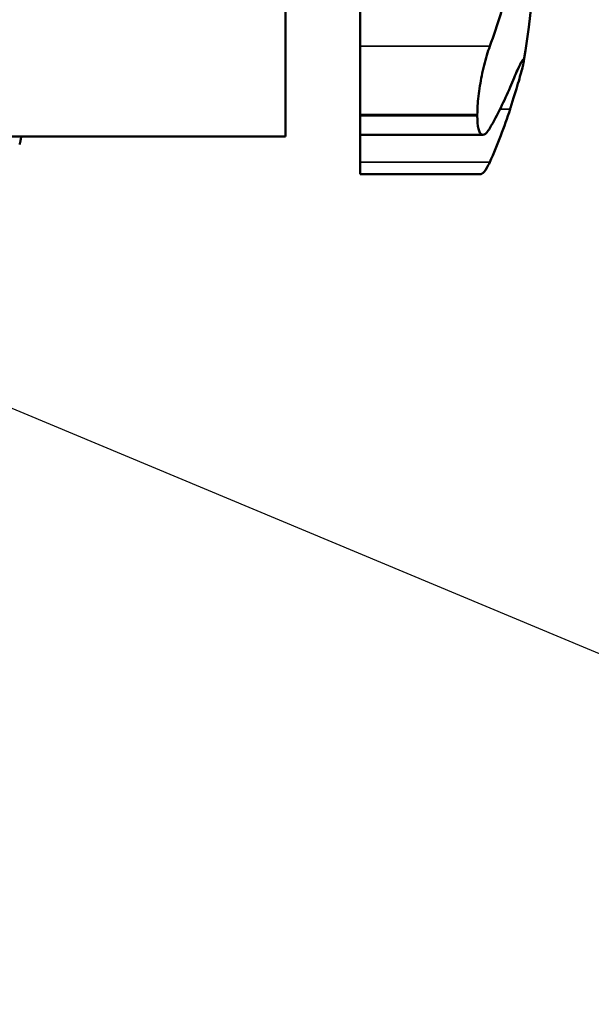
# Model space of a CAD drawing. Header units: millimetres. Extents: x 40 to 2195, y 40 to 1687.
# Tile 121 of 185: x 1010 to 1049, y 1336 to 1402. Entities that reach past the tile are written whole.
import ezdxf

# ---------------------------------------------------------------- set-up
doc = ezdxf.new("R2010")
doc.units = ezdxf.units.MM
doc.header["$LTSCALE"] = 8
for name, color, linetype, lineweight in [('Dimension (ISO)', 7, 'Continuous', 25), ('Visible (ISO)', 7, 'Continuous', 50), ('Visible Narrow (ISO)', 7, 'Continuous', 35)]:
    doc.layers.add(name, color=color, linetype=linetype, lineweight=lineweight)
doc.styles.add('Note Text (ANSI)', font='tahoma.ttf')
doc.dimstyles.new('Default (ISO)', dxfattribs={"dimscale": 8, "dimtxt": 1, "dimasz": 2.5, "dimexe": 3.175, "dimexo": 0, "dimgap": 0.762, "dimtad": 1, "dimrnd": 1e-08, "dimzin": 0, "dimdsep": 46, "dimtxsty": 'Note Text (ANSI)', "dimcen": 0.09, "dimdle": 10, "dimclrd": 1, "dimclre": 1, "dimclrt": 1, "dimazin": 0, "dimtfac": 3.5052, "dimtmove": 0, "dimatfit": 3, "dimfxl": 1, "dimtolj": 1, "dimtzin": 0, "dimlwd": -1, "dimlwe": -1, "dimarcsym": 0})

# ---------------------------------------------------------------- blocks, each defined once
blk = doc.blocks.new('*D21')
at = {"layer": 'Defpoints', "color": 0, "transparency": 16777216}
for p in [(917.958, 1414.332), (929.955, 1409.323)]:
    blk.add_point(p, dxfattribs=at)
at = {"layer": 'Dimension (ISO)', "color": 1, "transparency": 16777216}
for p, q in [((899.502, 1422.037), (881.046, 1429.743)), ((917.958, 1414.332), (929.955, 1409.323)), ((948.411, 1401.618), (1182.319, 1303.959))]:
    blk.add_line(p, q, dxfattribs=at)
for points in [[(900.786, 1425.113), (898.218, 1418.961), (917.958, 1414.332)], [(949.695, 1404.694), (947.126, 1398.542), (929.955, 1409.323)]]:
    blk.add_solid(points, dxfattribs=at)
at = {"layer": 'Dimension (ISO)', "color": 1, "transparency": 16777216, "insert": (1075.448, 1366.526), "char_height": 8, "attachment_point": 1, "rotation": 337.33917, "style": 'Note Text (ANSI)'}
blk.add_mtext('\\A1;∅13.00 mm [∅0.512 in]', dxfattribs=at)

msp = doc.modelspace()

# ---------------------------------------------------------------- linework, layer by layer
at = {"layer": 'Visible (ISO)'}
for p, q in [((1027.956, 1394.327), (1027.956, 1429.327)), ((1032.956, 1400.377), (1032.956, 1404.774)), ((1032.956, 1400.377), (1032.956, 1395.803)), ((1032.956, 1395.803), (1032.956, 1395.712)), ((1032.956, 1395.712), (1032.956, 1394.433)), ((1040.839, 1395.803), (1040.839, 1395.712)), ((999.956, 1394.327), (1027.956, 1394.327)), ((1032.956, 1392.604), (1032.956, 1394.433)), ((1032.956, 1394.433), (1041.209, 1394.433)), ((1032.956, 1392.604), (1032.956, 1391.801)), ((1041.081, 1391.801), (1032.956, 1391.801))]:
    msp.add_line(p, q, dxfattribs=at)
msp.add_arc((967.008, 1411.827), 77.949, 350.76719, 9.23281, dxfattribs=at)
for centre, ratio in [((967.008, 1416.692), 0.776965), ((967.008, 1405.07), 0.485061), ((967.008, 1405.824), 0.629543)]:
    msp.add_ellipse(centre, major_axis=(77.565, 0), ratio=ratio, start_param=6.009046, end_param=6.084113, dxfattribs=at)
for points, knots in [([(1040.839, 1395.803), (1040.839, 1396.15), (1040.865, 1396.576), (1040.97, 1397.483), (1041.048, 1397.964), (1041.231, 1398.865), (1041.35, 1399.344), (1041.542, 1399.989), (1041.609, 1400.191), (1041.676, 1400.377)], [-2.2133985, -2.2133985, -2.2133985, -2.2133985, -2.0780554, -2.0780554, -1.9427122, -1.9427122, -1.8013171, -1.8013171, -1.7305692, -1.7305692, -1.7305692, -1.7305692]), ([(1043.041, 1396.167), (1043.048, 1396.191), (1043.056, 1396.214), (1043.264, 1396.865), (1043.434, 1397.416), (1043.704, 1398.328), (1043.803, 1398.688), (1043.93, 1399.206), (1043.963, 1399.383), (1043.958, 1399.543), (1043.921, 1399.526), (1043.777, 1399.292), (1043.669, 1399.075), (1043.394, 1398.469), (1043.227, 1398.078), (1043.041, 1397.63)], [7.643628, 7.643628, 7.643628, 7.643628, 7.654517, 7.654517, 7.944934, 7.944934, 8.235351, 8.235351, 8.518404, 8.518404, 8.801456, 8.801456, 9.084509, 9.084509, 9.367561, 9.367561, 9.367561, 9.367561]), ([(1041.676, 1394.885), (1041.609, 1394.77), (1041.542, 1394.673), (1041.35, 1394.454), (1041.231, 1394.405), (1041.048, 1394.489), (1040.97, 1394.619), (1040.865, 1395.058), (1040.839, 1395.367), (1040.839, 1395.712)], [-0.4828293, -0.4828293, -0.4828293, -0.4828293, -0.4120814, -0.4120814, -0.2706863, -0.2706863, -0.1353432, -0.1353432, 0, 0, 0, 0]), ([(1010.118, 1393.932), (1010.119, 1393.938), (1010.123, 1393.957), (1010.13, 1393.989), (1010.138, 1394.029), (1010.146, 1394.068), (1010.154, 1394.107), (1010.162, 1394.146), (1010.17, 1394.184), (1010.177, 1394.221), (1010.185, 1394.259), (1010.192, 1394.294), (1010.197, 1394.317), (1010.199, 1394.327)], [0.0950299, 0.0950299, 0.0950299, 0.0950299, 0.1052632, 0.1315789, 0.1578947, 0.1842105, 0.2105263, 0.2368421, 0.2631579, 0.2894737, 0.3157895, 0.3421053, 0.3646279, 0.3646279, 0.3646279, 0.3646279]), ([(1010.099, 1393.844), (1010.101, 1393.85), (1010.102, 1393.859), (1010.104, 1393.867), (1010.105, 1393.869)], [0.04096668, 0.04096668, 0.04096668, 0.04096668, 0.05263158, 0.05599088, 0.05599088, 0.05599088, 0.05599088]), ([(1010.109, 1393.888), (1010.11, 1393.895), (1010.111, 1393.902), (1010.113, 1393.909), (1010.113, 1393.911)], [0.06773372, 0.06773372, 0.06773372, 0.06773372, 0.07894737, 0.0813839, 0.0813839, 0.0813839, 0.0813839]), ([(1041.081, 1391.802), (1041.099, 1391.802), (1041.118, 1391.805), (1041.231, 1391.851), (1041.35, 1391.985), (1041.542, 1392.32), (1041.609, 1392.455), (1041.676, 1392.604)], [-1.972316, -1.972316, -1.972316, -1.972316, -1.9427122, -1.9427122, -1.8013171, -1.8013171, -1.7305692, -1.7305692, -1.7305692, -1.7305692])]:
    msp.add_open_spline(points, degree=3, knots=knots, dxfattribs=at)
for points in [[(1010.085, 1393.774), (1010.087, 1393.787), (1010.09, 1393.801), (1010.093, 1393.814)], [(1010.099, 1393.844), (1010.097, 1393.834), (1010.095, 1393.824), (1010.093, 1393.814)], [(1010.109, 1393.888), (1010.107, 1393.882), (1010.106, 1393.876), (1010.105, 1393.869)], [(1010.118, 1393.932), (1010.116, 1393.925), (1010.115, 1393.918), (1010.113, 1393.911)]]:
    msp.add_open_spline(points, degree=3, dxfattribs=at)
at = {"layer": 'Visible Narrow (ISO)'}
for p, q in [((1041.676, 1400.377), (1032.956, 1400.377)), ((1043.041, 1396.167), (1042.369, 1396.167)), ((1040.839, 1395.803), (1032.956, 1395.803)), ((1032.956, 1395.712), (1040.839, 1395.712)), ((1041.676, 1392.604), (1032.956, 1392.604))]:
    msp.add_line(p, q, dxfattribs=at)

# ---------------------------------------------------------------- dimensions: what is measured, and where the dimension line sits
at = {"layer": 'Dimension (ISO)', "color": 1, "true_color": 0xff0000}
dim = msp.add_diameter_dim_2p(p1=(917.958, 1414.332), p2=(929.955, 1409.323), text='<> mm [∅0.512 in]', dimstyle='Default (ISO)', override={"dimgap": 0.762, "dimdec": 2, "dimlfac": 1, "dimpost": '', "dimtol": 0, "dimlim": 0, "dimtp": 0, "dimtm": 0, "dimtdec": 2, "dimatfit": 2}, dxfattribs=at)
dim.commit()
dim.dimension.update_dxf_attribs({"geometry": '*D21', "text_midpoint": (1122.88, 1328.775), "dimtype": 163})

doc.saveas('drawing.dxf')
